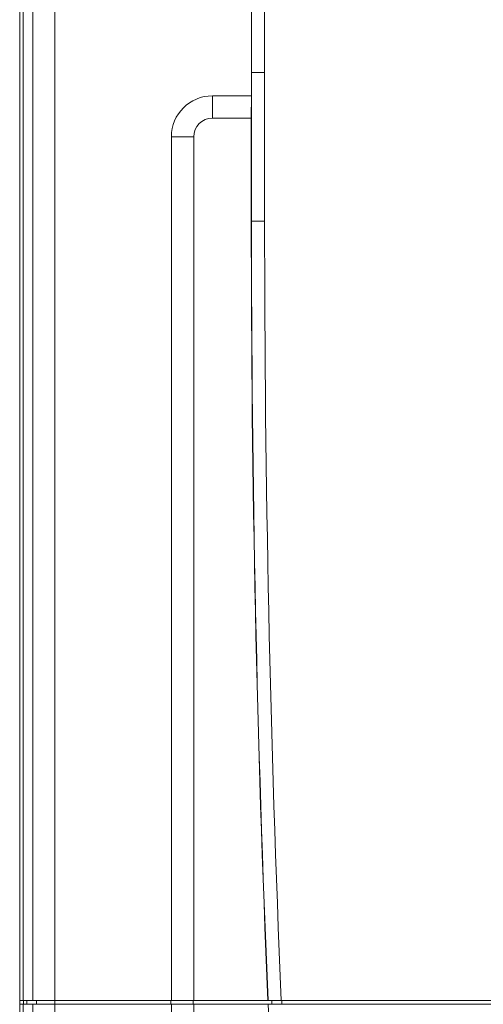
# Model space of a CAD drawing. Header units: millimetres. Extents: x -473 to 23648, y -382 to 1866.
# Tile 166 of 256: x 7644 to 7706, y 127 to 259. Entities that reach past the tile are written whole.
import ezdxf

# ---------------------------------------------------------------- set-up
doc = ezdxf.new("R2010")
doc.units = ezdxf.units.MM
doc.header["$LTSCALE"] = 80
doc.layers.get('0').update_dxf_attribs({"linetype": 'CONTINUOUS'})

msp = doc.modelspace()

# ---------------------------------------------------------------- linework, layer by layer
at = {"color": 0, "linetype": 'Continuous', "lineweight": 0}
for p, q in [((7675.257, 271.274), (7675.257, 248.708)), ((7644.173, 270.198), (7644.173, 9.132)), ((7644.183, 127.208), (7644.183, 268.708)), ((7644.62, 268.708), (7644.62, 127.208)), ((7645.915, 268.709), (7645.915, 127.208)), ((7648.902, -44.572), (7648.902, 268.708)), ((7675.262, 251.858), (7675.262, 231.858)), ((7677.033, 251.858), (7675.262, 251.858)), ((7677.033, 251.858), (7677.033, 231.858)), ((7670.023, 245.708), (7670.023, 248.708)), ((7670.023, 248.708), (7675.257, 248.708)), ((7675.243, 245.708), (7675.257, 248.708)), ((7675.243, 245.708), (7670.023, 245.708)), ((7675.243, 231.858), (7675.243, 245.708)), ((7664.523, 243.208), (7664.523, 127.208)), ((7667.523, 243.208), (7664.523, 243.208)), ((7667.523, 243.208), (7667.523, 127.208)), ((7675.243, 231.858), (7675.262, 231.858)), ((7677.033, 231.858), (7675.262, 231.858)), ((7644.183, 127.208), (7874.162, 127.208)), ((7644.673, 127.208), (7644.673, 126.708)), ((7644.683, 126.708), (7644.683, 127.208)), ((7645.119, 126.708), (7645.119, 127.208)), ((7646.413, 126.708), (7646.413, 127.208)), ((7664.457, 126.708), (7664.457, 127.208)), ((7667.457, 126.708), (7667.457, 127.208)), ((7677.992, 126.708), (7677.992, 127.208)), ((7678.02, 126.708), (7678.02, 127.208)), ((7679.344, 126.708), (7679.344, 127.208)), ((7644.183, 126.708), (7874.162, 126.708)), ((7644.183, 10.137), (7644.183, 126.708)), ((7644.62, 126.708), (7644.62, -45.867)), ((7645.915, 126.708), (7645.915, -44.572)), ((7664.523, 126.708), (7664.523, -12.409)), ((7667.523, 126.708), (7667.523, -12.409))]:
    msp.add_line(p, q, dxfattribs=at)
for centre, radius, start, end in [((7670.023, 243.208), 5.5, 90, 180), ((7670.023, 243.208), 2.5, 90, 180), ((10124.673, 231.858), 2449.43, 180, 182.448663), ((10124.673, 231.858), 2449.41, 179.999998, 182.448683), ((10131.519, 231.863), 2454.486, 180.000103, 182.443719), ((10124.673, 231.858), 2449.41, 182.460389, 185.18277)]:
    msp.add_arc(centre, radius, start, end, dxfattribs=at)
for points, start_tangent, end_tangent in [([(7676.927, 285.479), (7676.961, 285.323), (7676.99, 284.91), (7677.018, 284.177), (7677.046, 283.075), (7677.065, 281.552), (7677.072, 279.699), (7677.069, 277.584), (7677.063, 275.241), (7677.056, 272.674), (7677.049, 269.875), (7677.043, 266.831), (7677.039, 263.526), (7677.035, 259.943), (7677.033, 256.061), (7677.033, 251.858)], (0.5539979, -0.8325181), (-0.000002, -1)), ([(7675.257, 271.275), (7675.258, 269.428), (7675.259, 267.42), (7675.26, 265.257), (7675.261, 262.939), (7675.262, 260.454), (7675.262, 257.787), (7675.262, 254.925), (7675.262, 251.858)], (0.0009097, -0.9999996), (0, -1))]:
    msp.add_spline(points, degree=3, dxfattribs=dict(at, start_tangent=start_tangent, end_tangent=end_tangent))

doc.saveas('drawing.dxf')
